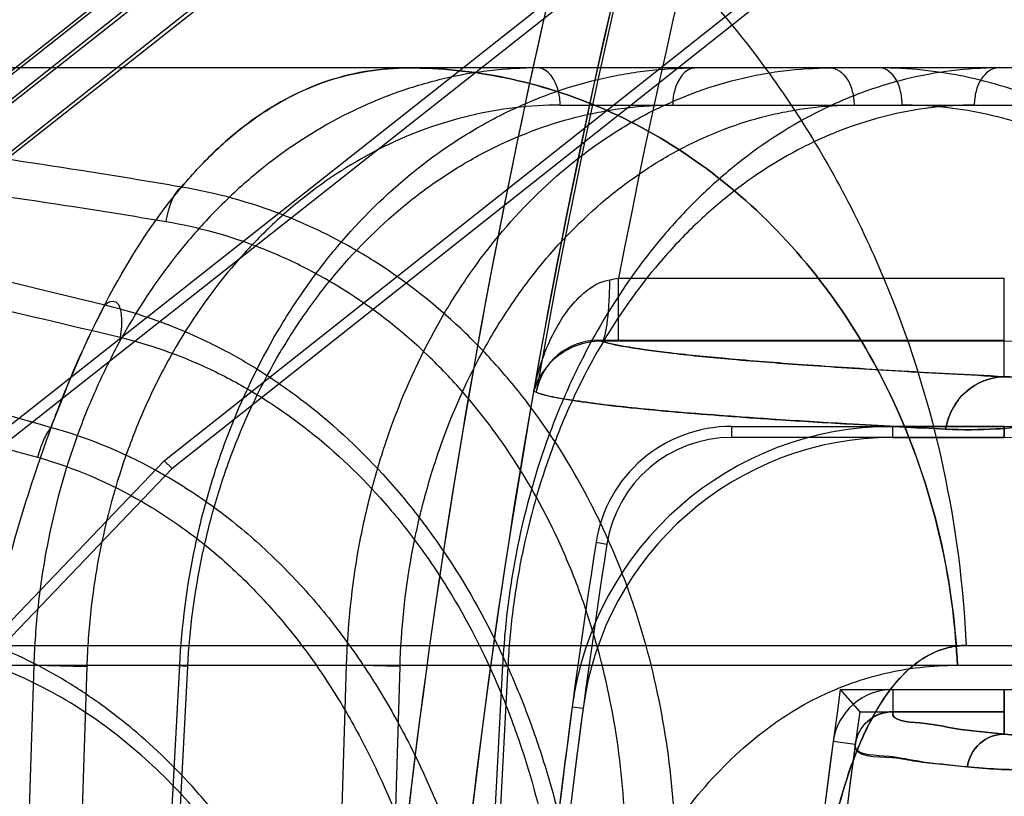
# Model space of a CAD drawing. Header units: millimetres. Extents: x 0 to 297, y 0 to 210.
# Tile 232 of 256: x 58.2298 to 58.2922, y 160.6531 to 160.7024. Entities that reach past the tile are written whole.
import ezdxf

# ---------------------------------------------------------------- set-up
doc = ezdxf.new("R2010")
doc.units = ezdxf.units.MM
doc.header["$LTSCALE"] = 16.335
doc.layers.get('0').update_dxf_attribs({"linetype": 'CONTINUOUS'})
for name, color, linetype in [('AXES_REF', 7, 'CONTINUOUS'), ('INTFCLR_1', 7, 'CONTINUOUS'), ('INTFCLR_144815', 7, 'CONTINUOUS'), ('INTFCLR_72935', 7, 'CONTINUOUS')]:
    doc.layers.add(name, color=color, linetype=linetype)

msp = doc.modelspace()

# ---------------------------------------------------------------- linework, layer by layer
at = {"color": 7, "linetype": 'Continuous'}
for radius in [7.756662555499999, 7.756, 7.706331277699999]:
    msp.add_circle((57.52239940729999, 154.539298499), radius, dxfattribs=at)
msp.add_arc((57.52239940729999, 154.539298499), 7.68, 278.2771290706, 261.7228709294, dxfattribs=at)
at = {"layer": 'AXES_REF', "color": 9, "linetype": 'Continuous'}
msp.add_circle((57.52239940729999, 154.539298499), 7.075609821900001, dxfattribs=at)
at = {"layer": 'INTFCLR_1', "color": 9, "linetype": 'Continuous'}
for p, q in [((58.2746257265, 160.7346690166), (58.1842657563, 160.663332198)), ((58.1867443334, 160.6601926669), (58.2686590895, 160.7248622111)), ((58.2677817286, 160.6819568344), (58.2677817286, 160.6859562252)), ((58.2677817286, 160.6859562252), (58.292244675, 160.6859562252)), ((58.292244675, 160.6797059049), (58.292244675, 160.6859562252)), ((58.292244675, 160.6819568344), (58.26670635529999, 160.6819580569)), ((58.2851666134, 160.6758513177), (58.2851666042, 160.676551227)), ((58.292244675, 160.6758513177), (58.292244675, 160.676551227)), ((58.28516660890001, 160.6598513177), (58.28516670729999, 160.6584407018)), ((58.292244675, 160.6598513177), (58.292244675, 160.6570285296)), ((58.2648375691, 160.6587628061), (58.26553128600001, 160.6586699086)), ((58.28278785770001, 160.6563590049), (58.2813897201, 160.6565462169))]:
    msp.add_line(p, q, dxfattribs=at)
at = {"layer": 'INTFCLR_1', "color": 6, "linetype": 'Continuous'}
for p, q in [((58.1953454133, 160.6702820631), (58.2752964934, 160.7334013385)), ((58.2852108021, 160.7208432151), (58.2009026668, 160.65428416)), ((58.2015714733, 160.6539204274), (58.2856444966, 160.7202938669)), ((58.2922446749, 160.6765512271), (58.2851666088, 160.6765512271)), ((58.2851666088, 160.6758513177), (58.292244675, 160.6758513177)), ((58.2851666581, 160.6598513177), (58.292244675, 160.6598513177)), ((58.292244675, 160.6584407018), (58.2851666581, 160.6584407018))]:
    msp.add_line(p, q, dxfattribs=at)
at = {"layer": 'INTFCLR_1', "color": 7, "linetype": 'Continuous'}
msp.add_line((58.2625773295, 160.6793051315), (58.26239938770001, 160.6787847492), dxfattribs=at)
at = {"layer": 'INTFCLR_1', "color": 9, "linetype": 'Continuous'}
for centre, radius, start, end in [((58.73862307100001, 160.5952984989), 0.4834862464, 136.3898582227, 175.7650415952), ((58.73862307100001, 160.595298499), 0.4874965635, 164.5870752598, 175.7650421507), ((58.292244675, 160.7060254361), 0.0240686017, 269.9999999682, 346.0686236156), ((58.2471547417, 160.801021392), 0.1168993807, 279.8859936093, 280.1630955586)]:
    msp.add_arc(centre, radius, start, end, dxfattribs=at)
at = {"layer": 'INTFCLR_1', "color": 6, "linetype": 'Continuous'}
for centre, radius, start, end in [((58.7386230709, 160.595298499), 0.4794897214, 137.2913519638, 169.1014109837), ((58.292244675, 160.7060254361), 0.0294742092, 269.9999998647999, 346.0686237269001), ((58.292244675, 160.7060254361), 0.0301741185, 269.9999994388, 346.06862695), ((58.292244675, 160.7060254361), 0.04617411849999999, 269.9999996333, 346.0686219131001), ((58.2851668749, 160.6560404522), 0.0205107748, 90.00074333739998, 172.3727387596), ((58.2851668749, 160.6560404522), 0.0198108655, 90.00077120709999, 172.3727370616), ((58.2851668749, 160.6560404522), 0.0038108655, 90.00400913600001, 172.3727169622), ((58.7386230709, 160.595298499), 0.4780171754, 172.3705563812, 176.8687990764), ((58.7386230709, 160.595298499), 0.4773172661, 172.3705531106, 176.9483409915), ((58.2851668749, 160.6560404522), 0.0024002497, 90.00399934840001, 172.3734033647), ((58.7386230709, 160.595298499), 0.4613172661, 172.3704771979, 183.9851791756), ((58.7386230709, 160.595298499), 0.4599066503, 172.3704773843, 183.986556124)]:
    msp.add_arc(centre, radius, start, end, dxfattribs=at)
at = {"layer": 'INTFCLR_1', "color": 9, "linetype": 'Continuous'}
for points, knots in [([(58.3192073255, 160.699337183), (58.31901592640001, 160.6985655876), (58.3185784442, 160.6970563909), (58.3177647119, 160.6948935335), (58.3168345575, 160.6928880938), (58.31582218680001, 160.6910571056), (58.3147594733, 160.6894055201), (58.31334567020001, 160.6874839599), (58.3118625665, 160.6857921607), (58.3103396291, 160.6843149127), (58.3089030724, 160.6830538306), (58.306508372, 160.6812280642), (58.3036827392, 160.6795880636), (58.30090101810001, 160.6783813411), (58.2983663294, 160.677490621), (58.2953322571, 160.6767467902), (58.2918433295, 160.676333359), (58.289600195, 160.6763227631), (58.288524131, 160.6763767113)], [0, 0, 0, 0, 0.0574620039, 0.1134387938, 0.166877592, 0.2171065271, 0.2645507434, 0.3087290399, 0.3894613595, 0.4267760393, 0.4620386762, 0.5275743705, 0.6441857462, 0.6969909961, 0.7465939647, 0.8382414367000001, 0.9221232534, 1, 1, 1, 1]), ([(58.3187924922, 160.699440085), (58.318626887, 160.6987724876), (58.31824799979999, 160.6974668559), (58.3175429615, 160.6955960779), (58.3167363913, 160.6938618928), (58.3158584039, 160.6922791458), (58.31493659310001, 160.6908521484), (58.3137102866, 160.6891928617), (58.3116277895, 160.6868291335), (58.30853565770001, 160.684235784), (58.3053358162, 160.6823972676), (58.30292768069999, 160.6813674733), (58.3007362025, 160.6806099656), (58.2981145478, 160.6799839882), (58.29510437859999, 160.6796474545), (58.293171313, 160.6796524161), (58.292244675, 160.6797059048)], [0, 0, 0, 0, 0.05755899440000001, 0.1136253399, 0.1671423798, 0.2174618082, 0.2649671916, 0.3092018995, 0.3900215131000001, 0.5280807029, 0.6447205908, 0.6974550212, 0.7470790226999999, 0.8386200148, 0.9223281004, 1, 1, 1, 1]), ([(58.3422557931, 160.693619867), (58.3418593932, 160.6920218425), (58.34093838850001, 160.6889438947), (58.3391840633, 160.6845962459), (58.337186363, 160.6806769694), (58.3350362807, 160.6771973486), (58.3328255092, 160.6741605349), (58.3299747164, 160.6707681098), (58.327051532, 160.6678798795), (58.324105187, 160.6654341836), (58.32138260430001, 160.6634062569), (58.318081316, 160.6613021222), (58.31422532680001, 160.6593073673), (58.3096211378, 160.6573841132), (58.3044016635, 160.6558340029), (58.2987688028, 160.6549188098), (58.29403631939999, 160.654679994), (58.291182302, 160.6548152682), (58.2899030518, 160.6549401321)], [0, 0, 0, 0, 0.06983020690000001, 0.1360165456, 0.1985856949, 0.2561722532, 0.3093207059, 0.3577512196, 0.4440024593, 0.4831205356, 0.5200948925, 0.5879287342, 0.6488908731, 0.7039975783, 0.7993757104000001, 0.8790225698, 0.9454860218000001, 1, 1, 1, 1]), ([(58.3419951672, 160.6936845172), (58.3416184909, 160.6921659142), (58.34074298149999, 160.6892410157), (58.3390749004, 160.685110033), (58.3371751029, 160.6813866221), (58.3351301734, 160.6780812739), (58.3330275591, 160.6751971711), (58.3303162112, 160.6719762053), (58.3275362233, 160.6692349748), (58.3247344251, 160.6669148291), (58.3221453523, 160.6649916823), (58.3190069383, 160.6629976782), (58.3153410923, 160.661109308), (58.3109657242, 160.6592913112), (58.3060063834, 160.6578305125), (58.30065724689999, 160.6569766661), (58.2961651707, 160.6567640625), (58.2934580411, 160.656905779), (58.292244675, 160.6570285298)], [0, 0, 0, 0, 0.0698671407, 0.1360883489, 0.1986819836, 0.2562926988, 0.3094735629, 0.3579124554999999, 0.4441892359, 0.4833221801, 0.5202930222, 0.5881501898, 0.6490914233, 0.7042036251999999, 0.7995434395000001, 0.8791525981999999, 0.9455413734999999, 1, 1, 1, 1]), ([(58.26239938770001, 160.6787847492), (58.262554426, 160.6795706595), (58.2629322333, 160.6809200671), (58.26374945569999, 160.6827268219), (58.2649150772, 160.6845284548), (58.2662372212, 160.6856856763), (58.2672249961, 160.6858578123)], [0, 0, 0, 0, 0.2695644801, 0.4697030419, 0.6625932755, 1, 1, 1, 1]), ([(58.2667063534, 160.6819580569), (58.26682089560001, 160.6819733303), (58.26695869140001, 160.6824877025), (58.2670995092, 160.6832210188), (58.26719643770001, 160.6844792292), (58.2672223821, 160.685380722), (58.2672249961, 160.6858578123)], [0, 0, 0, 0, 0.0871661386, 0.309707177, 0.6401160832, 1, 1, 1, 1]), ([(58.26670635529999, 160.6819580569), (58.2672720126, 160.6817812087), (58.26877180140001, 160.6815017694), (58.27152735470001, 160.6811367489), (58.2752961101, 160.6807737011), (58.2800644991, 160.6804063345), (58.2858254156, 160.6800420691), (58.2899961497, 160.6798186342), (58.292244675, 160.6797059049)], [0, 0, 0, 0, 0.06928541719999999, 0.1776589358, 0.3252045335, 0.5117163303, 0.7368032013, 1, 1, 1, 1]), ([(58.288524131, 160.6763767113), (58.2885972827, 160.6768174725), (58.2888959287, 160.6777028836), (58.2899944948, 160.6791423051), (58.2913752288, 160.6797006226), (58.292244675, 160.6797059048)], [0, 0, 0, 0, 0.250365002, 0.5127850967, 1, 1, 1, 1]), ([(58.2885241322, 160.6763767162), (58.2864378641, 160.6764813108), (58.282748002, 160.6766780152), (58.2778239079, 160.676981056), (58.2740289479, 160.6772509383), (58.2710890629, 160.6774912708), (58.2687117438, 160.6777192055), (58.2666883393, 160.6779385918), (58.2646074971, 160.6782469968), (58.2631585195, 160.6784474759), (58.2623993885, 160.6787847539)], [0, 0, 0, 0, 0.2385487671, 0.4219735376, 0.5633767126, 0.6730318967, 0.7587781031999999, 0.8362030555, 0.9051367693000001, 1, 1, 1, 1]), ([(58.28516670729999, 160.6584407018), (58.2850810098, 160.6578252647), (58.287346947, 160.6577734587), (58.28926321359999, 160.6572808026), (58.2912004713, 160.6571304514), (58.292244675, 160.6570285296)], [0, 0, 0, 0, 0.2565760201, 0.5667820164, 1, 1, 1, 1]), ([(58.2899030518, 160.6549401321), (58.28997642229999, 160.6554967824), (58.290536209, 160.6565901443), (58.2916890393, 160.6570267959), (58.292244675, 160.6570285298)], [0, 0, 0, 0, 0.5026078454, 1, 1, 1, 1]), ([(58.2899030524, 160.6549401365), (58.2894168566, 160.6549875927), (58.2884902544, 160.6550880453), (58.2866509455, 160.65527285), (58.28516502, 160.655680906), (58.2827010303, 160.655710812), (58.2827878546, 160.6563589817)], [0, 0, 0, 0, 0.2007104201, 0.3881495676, 0.7313108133, 1, 1, 1, 1])]:
    msp.add_open_spline(points, degree=3, knots=knots, dxfattribs=at)
at = {"layer": 'INTFCLR_1', "color": 7, "linetype": 'Continuous'}
msp.add_open_spline([(58.2667063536, 160.6819580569), (58.26642106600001, 160.6819596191), (58.2656044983, 160.6818812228), (58.26381589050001, 160.6812192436), (58.26267162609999, 160.6798193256), (58.26239938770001, 160.6787847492)], degree=3, knots=[0, 0, 0, 0, 0.1514361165, 0.4321406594, 1, 1, 1, 1], dxfattribs=at)
at = {"layer": 'INTFCLR_144815', "color": 9, "linetype": 'Continuous'}
for p, q in [((59.1683851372, 160.699298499), (58.22381989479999, 160.699298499)), ((58.2640796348, 160.6969403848), (58.3108370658, 160.6969403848)), ((58.1354306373, 160.6626480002), (59.2674671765, 160.6626480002)), ((58.1885273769, 160.6613919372), (59.1978918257, 160.6613919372)), ((58.23069383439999, 160.6613919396), (58.22804664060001, 160.5792984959)), ((58.23069383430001, 160.6613919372), (58.2340593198, 160.6613082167)), ((58.2340593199, 160.6613082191), (58.2314115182, 160.5792984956)), ((58.2356091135, 160.5792984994), (58.23995036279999, 160.6613919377)), ((58.2361258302, 160.5792984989), (58.2404592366, 160.661308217)), ((58.2404592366, 160.6613082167), (58.23949359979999, 160.6613844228)), ((58.24807820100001, 160.5792985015), (58.2505293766, 160.6613919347)), ((58.25392102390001, 160.6613082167), (58.2505293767, 160.6613919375)), ((58.2514687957, 160.5792985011), (58.2539210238, 160.6613082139)), ((58.2604240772, 160.6613919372), (58.2561621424, 160.5792984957)), ((58.2607573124, 160.6613082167), (58.2565033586, 160.5792984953)), ((58.2607573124, 160.6613082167), (58.2599108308, 160.6613889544))]:
    msp.add_line(p, q, dxfattribs=at)
at = {"layer": 'INTFCLR_144815', "color": 7, "linetype": 'Continuous'}
for points, knots in [([(58.2336919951, 161.2100770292), (58.2332865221, 161.2100850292), (58.2331502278, 161.208783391), (58.23301998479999, 161.2076819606), (58.2329865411, 161.2062434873), (58.2329867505, 161.2048795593), (58.23301581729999, 161.2034551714), (58.23306507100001, 161.201994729), (58.2331407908, 161.2002995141), (58.2332288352, 161.198683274), (58.2333251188, 161.1971098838), (58.2334132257, 161.1957736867), (58.2335113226, 161.1943741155), (58.233619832, 161.1929024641), (58.23374855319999, 161.1912372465), (58.2339015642, 161.1893452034), (58.2340744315, 161.1872960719), (58.2342694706, 161.1850680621), (58.234489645, 161.1826360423), (58.2347367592, 161.1799923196), (58.2350144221, 161.1771051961), (58.2353300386, 161.1739083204), (58.2356878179, 161.1703758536), (58.2360863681, 161.1665319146), (58.2365319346, 161.1623244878), (58.237049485, 161.1575356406), (58.23762314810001, 161.1523324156), (58.23826178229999, 161.1466419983), (58.2389778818, 161.1403643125), (58.2398115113, 161.1331735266), (58.24075221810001, 161.1251845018), (58.24182357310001, 161.1162152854), (58.24303766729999, 161.1061897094), (58.2444420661, 161.0947448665), (58.24603778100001, 161.0819017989), (58.2478602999, 161.0674038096), (58.2499283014, 161.051131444), (58.2522149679, 161.0333200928), (58.2547182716, 161.0139976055), (58.2573949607, 160.9935041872), (58.2602659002, 160.9716834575), (58.2632879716, 160.9488635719), (58.2664532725, 160.9251015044), (58.2697421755, 160.9005398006), (58.2731791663, 160.8749922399), (58.2767868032, 160.8482913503), (58.2805404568, 160.8206205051), (58.2843898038, 160.7923480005), (58.2883195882, 160.7635804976), (58.2923636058, 160.7340677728), (58.2965820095, 160.7033720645), (58.2994583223, 160.6825008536), (58.3009332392, 160.671812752)], [0, 0, 0, 0, 0.002241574, 0.0047132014, 0.0072224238, 0.0098766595, 0.0123398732, 0.0150736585, 0.0179599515, 0.0217167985, 0.0240207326, 0.0266725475, 0.029118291, 0.0317754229, 0.0348287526, 0.0383497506, 0.0422672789, 0.04619496, 0.0507115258, 0.0557645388, 0.0608710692, 0.06674290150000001, 0.0735202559, 0.0804956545, 0.0881030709, 0.09690564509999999, 0.1071187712, 0.1170366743, 0.1285552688, 0.1420419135, 0.1570478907, 0.1730174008, 0.1919691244, 0.2128662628, 0.236750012, 0.2635013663, 0.293630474, 0.3274143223, 0.3627565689, 0.4013226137, 0.4416480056, 0.4844039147, 0.5285543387, 0.5741462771, 0.6213734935, 0.6710334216, 0.7230689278, 0.7757171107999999, 0.8287434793, 0.8835499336, 0.9403646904, 1, 1, 1, 1]), ([(58.3009332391, 160.6718127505), (58.2995893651, 160.6815479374), (58.2970697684, 160.6998307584), (58.29352224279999, 160.7256246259), (58.2904043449, 160.7483481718), (58.2876478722, 160.7684807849), (58.2851931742, 160.786446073), (58.2830034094, 160.8025032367), (58.28102452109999, 160.8170396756), (58.2792132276, 160.8303684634), (58.2775599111, 160.8425566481), (58.2760735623, 160.8535327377), (58.2747591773, 160.8632542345), (58.27358731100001, 160.8719339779), (58.2725412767, 160.8796922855), (58.2716108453, 160.8866028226), (58.2707813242, 160.8927713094), (58.2700368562, 160.8983133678), (58.2693733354, 160.9032577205), (58.2687702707, 160.9077555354), (58.268231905, 160.9117740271), (58.2677502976, 160.9153715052), (58.2673140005, 160.9186325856), (58.2669180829, 160.9215935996), (58.26655687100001, 160.9242965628), (58.26623124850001, 160.9267343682), (58.2659332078, 160.9289666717), (58.2656601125, 160.93101301), (58.2654106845, 160.9328826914), (58.2651738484, 160.9346585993), (58.2649524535, 160.9363193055), (58.2646795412, 160.9383671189), (58.2644863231, 160.9398174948), (58.2643538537, 160.9408124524)], [0, 0, 0, 0, 0.1086009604, 0.2039477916, 0.2877238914, 0.3620651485, 0.4285031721, 0.4880977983, 0.5411506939, 0.5906228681, 0.6367442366, 0.6770723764, 0.71302358, 0.7451511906, 0.7738599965, 0.7995341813, 0.8222066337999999, 0.8426397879, 0.8613279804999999, 0.8773350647, 0.892788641, 0.9061319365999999, 0.9174444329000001, 0.9291470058, 0.9391444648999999, 0.9475796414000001, 0.9563257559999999, 0.9640319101, 0.9703936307, 0.9771701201, 0.9838307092, 0.9889079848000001, 1, 1, 1, 1])]:
    msp.add_open_spline(points, degree=3, knots=knots, dxfattribs=at)
at = {"layer": 'INTFCLR_144815', "color": 9, "linetype": 'Continuous'}
for points, knots in [([(58.23142516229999, 160.723298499), (58.2309836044, 160.723298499), (58.2299778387, 160.7229389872), (58.2287571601, 160.721620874), (58.2278676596, 160.7200599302), (58.2272684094, 160.7187026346), (58.22690606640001, 160.7177752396), (58.2263086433, 160.716116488), (58.2254767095, 160.7132574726), (58.22451015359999, 160.70895214), (58.2237924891, 160.7048872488), (58.2233243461, 160.7017639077), (58.2230567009, 160.6998190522), (58.2226459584, 160.6966517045), (58.2220882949, 160.6916122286), (58.2214707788, 160.6845095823), (58.2210952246, 160.6788973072), (58.2208739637, 160.6749654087), (58.22073045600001, 160.6722033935), (58.2205034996, 160.6672346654), (58.2202574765, 160.6599622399), (58.2201109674, 160.6525522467), (58.2200500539, 160.6464619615), (58.2200278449, 160.6402035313), (58.2200560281, 160.6354814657), (58.220094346, 160.6323227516)], [0, 0, 0, 0, 0.0141696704, 0.032245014, 0.0566276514, 0.07159990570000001, 0.07983247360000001, 0.08857479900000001, 0.1281706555, 0.1752647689, 0.2301232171, 0.2605892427, 0.2766105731, 0.2931213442, 0.3630803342, 0.4392931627, 0.5218908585, 0.5435700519, 0.5656680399, 0.6106436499, 0.703181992, 0.7991656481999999, 0.8484706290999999, 0.8986288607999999, 1, 1, 1, 1]), ([(58.2200943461, 160.6323227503), (58.2200563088, 160.6354578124), (58.2200190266, 160.6416609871), (58.2200786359, 160.6508653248), (58.2202259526, 160.6584048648), (58.2204044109, 160.664307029), (58.2206170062, 160.6699460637), (58.2209486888, 160.6766864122), (58.2213832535, 160.6832164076), (58.2217898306, 160.6881804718), (58.2222137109, 160.6927411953), (58.22279603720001, 160.698013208), (58.2234890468, 160.7029861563), (58.22409755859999, 160.7066150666), (58.22469321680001, 160.70976572), (58.2254678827, 160.713225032), (58.22650268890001, 160.7167814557), (58.2274649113, 160.7192421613), (58.2282908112, 160.7208037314), (58.2290304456, 160.7219150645), (58.2299740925, 160.7229376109), (58.2309832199, 160.723298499), (58.2314251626, 160.723298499)], [0, 0, 0, 0, 0.1006106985, 0.199055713, 0.2953636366, 0.342590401, 0.3885395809, 0.4764458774, 0.5591383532, 0.5985355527, 0.6362718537, 0.7061191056, 0.7687234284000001, 0.7973639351, 0.8241873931, 0.8716144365, 0.9110602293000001, 0.9429569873, 0.9561975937, 0.9676399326, 0.9858181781, 1, 1, 1, 1]), ([(58.2314251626, 160.723298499), (58.2348882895, 160.723298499), (58.2420496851, 160.7225989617), (58.25264951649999, 160.7193570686), (58.2628585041, 160.7137617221), (58.2720260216, 160.7059499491), (58.2795903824, 160.6963275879), (58.2851762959, 160.6854969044), (58.2886495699, 160.6741449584), (58.2896494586, 160.6664242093), (58.2898303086, 160.6626480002)], [0, 0, 0, 0, 0.1120066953, 0.2310131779, 0.3561439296, 0.4858595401, 0.6179059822, 0.7494999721, 0.8777274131, 1, 1, 1, 1]), ([(58.262669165, 160.699298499), (58.2606234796, 160.699298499), (58.25752960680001, 160.6989318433), (58.25407264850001, 160.69789461), (58.25212977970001, 160.69712778), (58.24923011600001, 160.6957907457), (58.24602639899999, 160.6937306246), (58.2431701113, 160.6912046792), (58.24160662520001, 160.689602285), (58.2393240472, 160.6870238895), (58.237333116, 160.684145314), (58.235657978, 160.6810593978), (58.234599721, 160.6788910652), (58.2329699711, 160.6749277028), (58.2318286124, 160.670748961), (58.2312001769, 160.6670729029), (58.2308716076, 160.6645606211), (58.2307355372, 160.6626609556), (58.23069383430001, 160.6613919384)], [0, 0, 0, 0, 0.112209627, 0.1688776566, 0.1976712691, 0.2267084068, 0.3439814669, 0.4046494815, 0.4356206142, 0.4667234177, 0.5935097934, 0.626212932, 0.6593247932, 0.7258042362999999, 0.8610544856, 0.8956691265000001, 0.9303544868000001, 1, 1, 1, 1]), ([(58.23179300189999, 160.6764908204), (58.2319939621, 160.6770326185), (58.2332100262, 160.6802112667), (58.2356329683, 160.6855152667), (58.2388399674, 160.6903773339), (58.2411498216, 160.6929871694), (58.2426018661, 160.694446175), (58.2451428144, 160.6965738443), (58.2491800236, 160.698734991), (58.2527293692, 160.6992984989), (58.2544513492, 160.699298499)], [0, 0, 0, 0, 0.050723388, 0.2987433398, 0.5104880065, 0.55853659, 0.6045091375, 0.6910612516, 0.8488498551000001, 1, 1, 1, 1]), ([(58.2399503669, 160.6613919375), (58.2400817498, 160.6639058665), (58.24056602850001, 160.6676580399), (58.2416315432, 160.6719169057), (58.2423787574, 160.6742931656), (58.24361586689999, 160.6777363), (58.2454424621, 160.681566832), (58.2477198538, 160.685084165), (58.2491272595, 160.6869664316), (58.2512897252, 160.6895989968), (58.2537314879, 160.6919627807), (58.2564077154, 160.6939629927), (58.2582119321, 160.6951716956), (58.2614467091, 160.6969905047), (58.2649375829, 160.6982661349), (58.26799693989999, 160.698903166), (58.27004330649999, 160.6992066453), (58.2715929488, 160.699298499), (58.2726233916, 160.699298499)], [0, 0, 0, 0, 0.1372745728, 0.2052346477, 0.2392207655, 0.273064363, 0.40473724, 0.4693064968, 0.5013235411, 0.5328440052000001, 0.6550896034, 0.6851375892, 0.7150081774, 0.7734496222, 0.8872400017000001, 0.9156027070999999, 0.9438087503, 1, 1, 1, 1]), ([(58.2544513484, 160.699298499), (58.2526147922, 160.699298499), (58.2487970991, 160.6986482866), (58.2449948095, 160.6964420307), (58.2426780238, 160.6944919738), (58.2413789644, 160.6932387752), (58.24052798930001, 160.6922913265), (58.2400652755, 160.6917385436)], [0, 0, 0, 0, 0.3287889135, 0.6771462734, 0.7722571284, 0.8709440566, 1, 1, 1, 1]), ([(58.2505293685, 160.6613919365), (58.25060597, 160.6639009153), (58.250995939, 160.6676473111), (58.251938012, 160.6719137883), (58.2526102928, 160.6742916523), (58.2537293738, 160.677726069), (58.25540603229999, 160.6815533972), (58.2575326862, 160.6850807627), (58.2588506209, 160.6869649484), (58.2608728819, 160.6895901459), (58.2631740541, 160.691956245), (58.2657157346, 160.6939621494), (58.26742617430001, 160.6951702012), (58.2704976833, 160.6969874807), (58.2738355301, 160.6982659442), (58.27676715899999, 160.6989031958), (58.2787305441, 160.6992068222), (58.2802192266, 160.699298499), (58.2812093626, 160.699298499)], [0, 0, 0, 0, 0.1400985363, 0.2092020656, 0.2436857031, 0.277971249, 0.4108016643, 0.4755818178, 0.5076100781, 0.5390793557, 0.6605405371, 0.6902617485, 0.7197591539, 0.7773480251, 0.8891702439, 0.9170270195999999, 0.9447376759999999, 1, 1, 1, 1]), ([(58.2892721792, 160.6613919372), (58.289164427, 160.6637505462), (58.2885701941, 160.6685661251), (58.2865049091, 160.6756522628), (58.2831827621, 160.6824155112), (58.2786810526, 160.6884296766), (58.27321829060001, 160.6933187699), (58.2671291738, 160.6968255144), (58.2617666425, 160.6985471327), (58.25803676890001, 160.6991177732), (58.255973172, 160.699273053), (58.2549556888, 160.6992984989), (58.2544513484, 160.699298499)], [0, 0, 0, 0, 0.1249260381, 0.2555252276, 0.3887896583, 0.5214499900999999, 0.6505625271, 0.7739873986, 0.8905463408, 0.9461740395, 0.9733149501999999, 1, 1, 1, 1]), ([(58.2544513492, 160.699298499), (58.2554691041, 160.6992984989), (58.2575408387, 160.6991925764), (58.2617680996, 160.698542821), (58.2671313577, 160.6968258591), (58.2732181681, 160.6933182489), (58.278681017, 160.6884303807), (58.2831830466, 160.6824131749), (58.2875430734, 160.6735476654), (58.28905249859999, 160.6662005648), (58.2892721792, 160.6613919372)], [0, 0, 0, 0, 0.0538964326, 0.1096244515, 0.2261806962, 0.349711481, 0.4789348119, 0.6117089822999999, 0.7450877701, 1, 1, 1, 1]), ([(58.29184875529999, 160.699298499), (58.2898802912, 160.699298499), (58.2868965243, 160.698928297), (58.2835697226, 160.6978931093), (58.2816928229, 160.6971270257), (58.2788739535, 160.6957846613), (58.2757585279, 160.6937195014), (58.2729789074, 160.6912019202), (58.2714490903, 160.6896011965), (58.269203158, 160.6870165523), (58.26723933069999, 160.6841389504), (58.2655744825, 160.6810587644), (58.26451599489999, 160.6788897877), (58.2628732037, 160.6749247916), (58.2616972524, 160.6707491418), (58.2610218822, 160.6670732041), (58.260657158, 160.6645615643), (58.2604891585, 160.6626616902), (58.2604240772, 160.6613919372)], [0, 0, 0, 0, 0.1091978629, 0.1646839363, 0.1929779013, 0.2215829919, 0.3378362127, 0.398393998, 0.4294053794, 0.4606082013, 0.5883152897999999, 0.6213567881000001, 0.6548436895, 0.7221509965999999, 0.8592379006, 0.8943221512, 0.9294697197, 1, 1, 1, 1]), ([(58.2640796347, 160.6969403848), (58.2640766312, 160.6972331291), (58.2640009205, 160.6981341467), (58.2633283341, 160.699298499), (58.262669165, 160.699298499)], [0, 0, 0, 0, 0.3075437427, 1, 1, 1, 1]), ([(58.2726233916, 160.699298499), (58.2719642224, 160.699298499), (58.2712916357, 160.6981341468), (58.2712159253, 160.6972331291), (58.2712129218, 160.6969403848)], [0, 0, 0, 0, 0.6924562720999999, 1, 1, 1, 1]), ([(58.2812093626, 160.699298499), (58.2816302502, 160.699298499), (58.2822913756, 160.698751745), (58.2826375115, 160.697819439), (58.28271628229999, 160.6972334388), (58.2827195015, 160.6969403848)], [0, 0, 0, 0, 0.4196903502, 0.7077619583, 1, 1, 1, 1]), ([(58.2857694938, 160.6969403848), (58.2857669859, 160.697184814), (58.2857044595, 160.6977571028), (58.2854250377, 160.6986810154), (58.2847693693, 160.699298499), (58.284359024, 160.699298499)], [0, 0, 0, 0, 0.249574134, 0.5810396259, 1, 1, 1, 1]), ([(58.29184875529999, 160.699298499), (58.2914278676, 160.699298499), (58.290766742, 160.6987517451), (58.2904206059, 160.6978194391), (58.2903418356, 160.6972334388), (58.29033861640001, 160.6969403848)], [0, 0, 0, 0, 0.4196904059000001, 0.7077619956, 1, 1, 1, 1]), ([(58.2640796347, 160.6969403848), (58.262157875, 160.6969403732), (58.2592514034, 160.6965959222), (58.2560042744, 160.6956204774), (58.2541793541, 160.6948998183), (58.2514558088, 160.6936430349), (58.2484469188, 160.6917065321), (58.24576496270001, 160.6893321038), (58.2442969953, 160.6878258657), (58.2421537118, 160.6854021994), (58.2402850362, 160.6826961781), (58.238712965, 160.6797955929), (58.237719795, 160.6777573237), (58.23619044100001, 160.6740316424), (58.2351206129, 160.6701036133), (58.2345319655, 160.6666483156), (58.2342245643, 160.6642867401), (58.2340978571, 160.6625010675), (58.2340593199, 160.6613082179)], [0, 0, 0, 0, 0.1121878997, 0.1688416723, 0.1976274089, 0.2266570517, 0.343905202, 0.4045627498, 0.4355295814, 0.4666289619, 0.5934110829, 0.6261162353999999, 0.6592317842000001, 0.7257227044, 0.8610051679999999, 0.8956305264, 0.9303278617, 1, 1, 1, 1]), ([(58.2404592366, 160.6613082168), (58.24058416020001, 160.6636714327), (58.24104159, 160.6671986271), (58.2420464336, 160.6712016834), (58.2427504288, 160.6734353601), (58.24391592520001, 160.6766720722), (58.24563592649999, 160.6802729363), (58.2477800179, 160.6835789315), (58.2491048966, 160.685348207), (58.2511403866, 160.6878230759), (58.2534386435, 160.6900448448), (58.2559569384, 160.691925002), (58.2576546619, 160.6930611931), (58.2606984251, 160.6947708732), (58.2639827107, 160.6959697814), (58.2668608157, 160.696568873), (58.2687858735, 160.6968541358), (58.2702436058, 160.6969403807), (58.2712129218, 160.6969403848)], [0, 0, 0, 0, 0.1372191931, 0.2051575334, 0.239134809, 0.2729706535, 0.4046233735, 0.4691910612, 0.501209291, 0.5327320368, 0.6549971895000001, 0.6850516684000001, 0.7149290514, 0.7733847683, 0.887210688, 0.9155819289, 0.9437955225, 1, 1, 1, 1]), ([(58.25392102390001, 160.6613082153), (58.2539915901, 160.6636665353), (58.2543556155, 160.6671880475), (58.2552385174, 160.6711986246), (58.2558685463, 160.673433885), (58.2569177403, 160.6766621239), (58.2584907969, 160.6802596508), (58.2604865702, 160.683575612), (58.2617235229, 160.6853467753), (58.26362141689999, 160.6878144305), (58.2657817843, 160.6900385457), (58.2681683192, 160.691924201), (58.2697743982, 160.6930597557), (58.2726586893, 160.6947678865), (58.27579348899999, 160.6959696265), (58.2785468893, 160.6965689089), (58.28039108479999, 160.6968543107), (58.28178943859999, 160.6969403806), (58.2827195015, 160.6969403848)], [0, 0, 0, 0, 0.1401554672, 0.2092802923, 0.2437732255, 0.2780669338, 0.4109187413, 0.4756998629, 0.5077268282, 0.5391939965, 0.6606353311, 0.6903498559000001, 0.7198403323, 0.7774136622, 0.8891993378, 0.9170477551, 0.9447508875, 1, 1, 1, 1]), ([(58.29033861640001, 160.6969403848), (58.2884868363, 160.6969403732), (58.2856798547, 160.6965925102), (58.2825500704, 160.6956190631), (58.2807840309, 160.6948991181), (58.2781317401, 160.6936374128), (58.2752001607, 160.6916961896), (58.2725839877, 160.6893295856), (58.2711439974, 160.6878248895), (58.2690298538, 160.685395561), (58.2671809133, 160.6826906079), (58.2656130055, 160.6797950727), (58.2646162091, 160.6777562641), (58.26306905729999, 160.6740292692), (58.2619603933, 160.6701041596), (58.2613227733, 160.6666486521), (58.26097830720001, 160.6642877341), (58.2608192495, 160.662501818), (58.2607573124, 160.6613082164)], [0, 0, 0, 0, 0.1092276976, 0.1647324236, 0.1930354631, 0.2216493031, 0.3379316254, 0.3985016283, 0.4295175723, 0.460723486, 0.5884330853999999, 0.6214715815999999, 0.6549537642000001, 0.7222477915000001, 0.8592953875, 0.8943666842, 0.9295004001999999, 1, 1, 1, 1]), ([(58.3165082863, 160.6613082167), (58.3164529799, 160.662362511), (58.31627093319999, 160.6644651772), (58.3157835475, 160.6675859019), (58.3150848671, 160.6706494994), (58.3141812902, 160.673633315), (58.31307868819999, 160.6765151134), (58.3117847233, 160.679274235), (58.31030889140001, 160.6818920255), (58.3086608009, 160.6843501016), (58.3068526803, 160.6866314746), (58.304896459, 160.6887187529), (58.30280711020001, 160.6905977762), (58.30059838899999, 160.6922547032), (58.2982856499, 160.6936783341), (58.2958847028, 160.6948575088), (58.2934139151, 160.6957834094), (58.2908924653, 160.69645002), (58.2883388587, 160.6968511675), (58.28662401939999, 160.6969403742), (58.2857694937, 160.6969403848)], [0, 0, 0, 0, 0.0611914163, 0.1222153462, 0.1829330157, 0.2431697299, 0.3027654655, 0.3616159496, 0.4196421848, 0.4767773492, 0.5329717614, 0.5881802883, 0.6423889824, 0.6956352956, 0.7479993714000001, 0.7995680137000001, 0.850430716, 0.900683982, 0.9504712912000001, 1, 1, 1, 1]), ([(58.2400652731, 160.6917385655), (58.2379362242, 160.6921017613), (58.2293200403, 160.6935128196), (58.2206671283, 160.6946985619), (58.2141415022, 160.6954697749)], [0, 0, 0, 0, 0.2473764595, 1, 1, 1, 1]), ([(58.2390892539, 160.6895316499), (58.2369601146, 160.6898875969), (58.2283429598, 160.6912705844), (58.2196904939, 160.6924325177), (58.2131654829, 160.6931882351)], [0, 0, 0, 0, 0.2473483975, 1, 1, 1, 1]), ([(58.2390892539, 160.6895316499), (58.23912373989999, 160.6897670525), (58.2392941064, 160.6905463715), (58.23960177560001, 160.6914002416), (58.2400652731, 160.6917385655)], [0, 0, 0, 0, 0.2930871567, 1, 1, 1, 1]), ([(58.2713457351, 160.6512447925), (58.271222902, 160.6536130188), (58.2706784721, 160.6583296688), (58.2692067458, 160.6640840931), (58.2675422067, 160.6685044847), (58.265569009, 160.6727414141), (58.263423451, 160.6762177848), (58.2612977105, 160.6789629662), (58.25980682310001, 160.68072455), (58.257039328, 160.6835894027), (58.25390438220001, 160.6860575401), (58.2510182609, 160.6878106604), (58.24904483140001, 160.6888802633), (58.2454883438, 160.6904785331), (58.2422479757, 160.691375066), (58.2400652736, 160.69173856)], [0, 0, 0, 0, 0.1287568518, 0.2569609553, 0.3213810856, 0.384983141, 0.5105637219, 0.5419689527, 0.5734721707, 0.6358190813, 0.7580421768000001, 0.7885404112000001, 0.8191369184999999, 0.8798569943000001, 1, 1, 1, 1]), ([(58.2088648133, 160.690004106), (58.2111027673, 160.6895821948), (58.2199189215, 160.6878566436), (58.22868707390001, 160.6858841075), (58.2351942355, 160.6842632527)], [0, 0, 0, 0, 0.2535103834, 1, 1, 1, 1]), ([(58.268194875, 160.6511610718), (58.268102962, 160.6534132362), (58.2676385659, 160.6578936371), (58.2663036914, 160.6633634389), (58.2647735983, 160.6675588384), (58.2629515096, 160.6715711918), (58.26095826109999, 160.6748633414), (58.2589766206, 160.6774619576), (58.2575869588, 160.6791278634), (58.25500394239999, 160.6818354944), (58.2520701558, 160.684167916), (58.2493662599, 160.6858241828), (58.2475167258, 160.6868341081), (58.24418103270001, 160.6883434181), (58.2411388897, 160.6891891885), (58.2390892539, 160.6895316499)], [0, 0, 0, 0, 0.1298374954, 0.2586273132, 0.3231850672, 0.3868339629, 0.5122916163, 0.5436287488, 0.5750512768, 0.6372068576, 0.7589754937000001, 0.7893511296, 0.8198239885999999, 0.8802999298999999, 1, 1, 1, 1]), ([(58.2098408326, 160.6878318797), (58.2120786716, 160.6874184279), (58.220893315, 160.6857276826), (58.2296618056, 160.6837945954), (58.23617025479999, 160.6822058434)], [0, 0, 0, 0, 0.2535536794, 1, 1, 1, 1]), ([(58.23519423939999, 160.6842632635), (58.2346191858, 160.6831563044), (58.233766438, 160.6813680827), (58.232696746, 160.6788472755), (58.2310150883, 160.6745345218), (58.22867986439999, 160.6670830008), (58.22691248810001, 160.6592229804), (58.2258385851, 160.6533773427), (58.22514823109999, 160.6492643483), (58.224045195, 160.6416769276), (58.2230988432, 160.632704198), (58.22250290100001, 160.6246115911), (58.2222199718, 160.6197803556), (58.22185590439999, 160.6123195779), (58.22156821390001, 160.6009137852), (58.2216529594, 160.5907372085), (58.2217781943, 160.5855788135)], [0, 0, 0, 0, 0.0372726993, 0.0591480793, 0.081815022, 0.1755685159, 0.2921048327, 0.3223045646, 0.3531589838, 0.4167142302, 0.5513725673, 0.6226313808, 0.6591658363, 0.6959740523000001, 0.8458220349, 1, 1, 1, 1]), ([(58.2351942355, 160.6842632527), (58.2353251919, 160.6843892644), (58.2363784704, 160.6849356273), (58.2363217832, 160.6829748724), (58.23617025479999, 160.6822058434)], [0, 0, 0, 0, 0.1882211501, 1, 1, 1, 1]), ([(58.23519423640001, 160.6842632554), (58.237420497, 160.6837260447), (58.2406942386, 160.6825415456), (58.2447536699, 160.6803190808), (58.24862693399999, 160.6776644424), (58.2516825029, 160.6748466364), (58.254022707, 160.6721710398), (58.2555268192, 160.6702967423), (58.2579564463, 160.6668447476), (58.2599726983, 160.6631099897), (58.26141260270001, 160.6597762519), (58.2623005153, 160.6575106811), (58.2636456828, 160.6534929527), (58.2650157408, 160.647595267), (58.2655797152, 160.6427919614), (58.2657426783, 160.6403813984)], [0, 0, 0, 0, 0.1202040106, 0.1809468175, 0.2426366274, 0.3663086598, 0.3976274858, 0.4292047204, 0.4923997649, 0.6189828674, 0.6509543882, 0.6830001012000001, 0.7466739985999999, 0.8731875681, 1, 1, 1, 1]), ([(58.2041058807, 160.6835629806), (58.2064792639, 160.6830276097), (58.2157573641, 160.6808680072), (58.2249761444, 160.6784511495), (58.2317929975, 160.6764910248)], [0, 0, 0, 0, 0.2554058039, 1, 1, 1, 1]), ([(58.23617025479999, 160.6822058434), (58.23825896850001, 160.6816959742), (58.2413298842, 160.6805729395), (58.2451295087, 160.678461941), (58.2487545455, 160.6759410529), (58.2516079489, 160.6732648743), (58.2537838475, 160.6707209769), (58.2551836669, 160.6689366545), (58.2574439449, 160.6656460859), (58.2593098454, 160.6620875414), (58.2606304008, 160.658908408), (58.2614452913, 160.6567422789), (58.2626757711, 160.6528919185), (58.26391163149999, 160.647228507), (58.2643856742, 160.642616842), (58.2645153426, 160.6402976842)], [0, 0, 0, 0, 0.1191128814, 0.1793339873, 0.2405248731, 0.3633715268, 0.3945338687, 0.4259739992, 0.4889667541, 0.6154878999, 0.6475290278, 0.6796791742, 0.7436740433, 0.8713175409, 1, 1, 1, 1]), ([(58.2032459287, 160.6815195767), (58.2056191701, 160.6809949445), (58.2148954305, 160.6788789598), (58.2241146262, 160.6765104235), (58.2309330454, 160.6745890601)], [0, 0, 0, 0, 0.255456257, 1, 1, 1, 1]), ([(58.2317929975, 160.6764910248), (58.2315915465, 160.6762450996), (58.2312521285, 160.675622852), (58.2310260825, 160.6749589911), (58.2309330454, 160.6745890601)], [0, 0, 0, 0, 0.4545659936, 1, 1, 1, 1]), ([(58.2317929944, 160.6764909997), (58.234263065, 160.6758052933), (58.2378664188, 160.6742793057), (58.242203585, 160.6714549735), (58.2452299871, 160.6689617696), (58.2479931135, 160.6661527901), (58.25047927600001, 160.6630763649), (58.2526837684, 160.6597807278), (58.2552503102, 160.6551565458), (58.2570321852, 160.6508657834), (58.2582570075, 160.6470860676), (58.2589996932, 160.6445422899), (58.2607171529, 160.637523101), (58.2614624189, 160.6309642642), (58.2617449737, 160.6257319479)], [0, 0, 0, 0, 0.122251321, 0.1841550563, 0.2465049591, 0.3088365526, 0.3717560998, 0.4348594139, 0.4976795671, 0.6237574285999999, 0.6555254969, 0.6871647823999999, 0.7501096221, 1, 1, 1, 1]), ([(58.2309330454, 160.6745890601), (58.2332511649, 160.6739366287), (58.236631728, 160.6724830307), (58.2406859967, 160.6697884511), (58.2435126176, 160.6674079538), (58.2460886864, 160.6647235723), (58.2484014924, 160.6617800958), (58.2504463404, 160.6586223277), (58.2528238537, 160.6541784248), (58.25445821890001, 160.6500525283), (58.2555719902, 160.6464151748), (58.25624890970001, 160.643956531), (58.25781278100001, 160.6371210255), (58.2584366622, 160.630742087), (58.2586597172, 160.6256482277)], [0, 0, 0, 0, 0.1202423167, 0.1812239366, 0.2427342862, 0.3043443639, 0.3666795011, 0.4293621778, 0.4919378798, 0.6181093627, 0.650035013, 0.681882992, 0.7454161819, 1, 1, 1, 1]), ([(58.2587580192, 160.5856233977), (58.2585525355, 160.5891746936), (58.2581161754, 160.5962882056), (58.2572476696, 160.6069716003), (58.25590221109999, 160.6176808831), (58.2540888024, 160.6265753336), (58.2522668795, 160.6327199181), (58.2510249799, 160.6362244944), (58.2496368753, 160.6397116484), (58.2476269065, 160.6439624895), (58.24520424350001, 160.6479969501), (58.2430024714, 160.6510396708), (58.24063352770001, 160.6539201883), (58.237995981, 160.6565498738), (58.2350884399, 160.6588524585), (58.2320042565, 160.6609115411), (58.2294933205, 160.6621545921), (58.2277626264, 160.6628101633)], [0, 0, 0, 0, 0.1216132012, 0.243647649, 0.3663864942, 0.4904425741, 0.5534431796, 0.5853358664, 0.6175277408, 0.68173217, 0.7458615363, 0.7780820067, 0.8100580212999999, 0.8733073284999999, 0.9049126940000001, 0.9367292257, 1, 1, 1, 1]), ([(58.2799757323, 160.6323227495), (58.2799362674, 160.6333673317), (58.279891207, 160.6354352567), (58.279926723, 160.6385048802), (58.2800427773, 160.6410184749), (58.2801897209, 160.6429852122), (58.2803674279, 160.6448669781), (58.28064856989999, 160.6471182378), (58.28102105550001, 160.6492934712), (58.281370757, 160.6509452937), (58.281738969, 160.6524711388), (58.2822484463, 160.6542393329), (58.2828519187, 160.655892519), (58.2833807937, 160.657094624), (58.2839088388, 160.6581578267), (58.2846070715, 160.659335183), (58.2855355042, 160.6605323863), (58.28652869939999, 160.6614729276), (58.2875834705, 160.662151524), (58.2886916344, 160.6625597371), (58.2894544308, 160.6626479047), (58.2898303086, 160.6626480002)], [0, 0, 0, 0, 0.091753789, 0.1815166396, 0.2694076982, 0.3125669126, 0.3546185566, 0.4353061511, 0.5116443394, 0.5482469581, 0.5834912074, 0.6494052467, 0.7096551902, 0.7377984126, 0.764641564, 0.8138270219, 0.85768374, 0.8972107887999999, 0.9333282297, 0.9670072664, 1, 1, 1, 1]), ([(58.2898303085, 160.6626480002), (58.2894547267, 160.6626478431), (58.2886940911, 160.6625601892), (58.2875912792, 160.6621549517), (58.28565039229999, 160.6609095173), (58.28415063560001, 160.6587466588), (58.28311709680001, 160.6565276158), (58.28263792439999, 160.6553059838), (58.2821634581, 160.6539428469), (58.28163142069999, 160.6521006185), (58.2810968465, 160.6497291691), (58.2807343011, 160.6476232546), (58.2804892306, 160.6458429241), (58.2802721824, 160.6439629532), (58.280067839, 160.6415389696), (58.2799520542, 160.6390668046), (58.2799097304, 160.6370359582), (58.2799018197, 160.6349494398), (58.2799359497, 160.6333752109), (58.2799757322, 160.632322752)], [0, 0, 0, 0, 0.0329952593, 0.06653992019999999, 0.1023576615, 0.2341585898, 0.2886102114, 0.3181527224, 0.3493214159, 0.415407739, 0.4864622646, 0.5627887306, 0.6030561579, 0.6443314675, 0.7290312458, 0.8167025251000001, 0.8617033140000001, 0.9074743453, 1, 1, 1, 1]), ([(58.2573991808, 160.5855370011), (58.25719880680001, 160.5890800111), (58.2567848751, 160.5961615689), (58.2559954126, 160.6067680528), (58.2547776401, 160.617336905), (58.2531250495, 160.6260752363), (58.2514509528, 160.6320919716), (58.2503036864, 160.6355061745), (58.24902621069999, 160.6388911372), (58.2471670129, 160.6430065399), (58.2449171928, 160.6469134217), (58.24286777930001, 160.6498550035), (58.2406637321, 160.6526294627), (58.2382026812, 160.6551617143), (58.23548264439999, 160.6573782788), (58.2326006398, 160.6593570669), (58.23024670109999, 160.6605522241), (58.2286225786, 160.6611818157)], [0, 0, 0, 0, 0.1248651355, 0.2496005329, 0.3741910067, 0.4990542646, 0.5620229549, 0.5937827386, 0.6257619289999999, 0.6893021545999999, 0.7524559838, 0.7840722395, 0.8153727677, 0.8770772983, 0.9078185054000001, 0.9387092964, 1, 1, 1, 1]), ([(58.26574260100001, 160.6403814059), (58.2658169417, 160.6405783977), (58.266109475, 160.6413424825), (58.2666368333, 160.6426450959), (58.2675697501, 160.6447603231), (58.2692403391, 160.6481061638), (58.2719260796, 160.6523229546), (58.2748675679, 160.6554984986), (58.2769512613, 160.6571917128), (58.2783085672, 160.6581731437), (58.2807322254, 160.6596254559), (58.2845030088, 160.6610401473), (58.2876844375, 160.66139099), (58.2892721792, 160.6613919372)], [0, 0, 0, 0, 0.0187560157, 0.0728836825, 0.1251833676, 0.224679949, 0.4058705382, 0.5687625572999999, 0.6073438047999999, 0.6449671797, 0.7179054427, 0.8585486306, 1, 1, 1, 1])]:
    msp.add_open_spline(points, degree=3, knots=knots, dxfattribs=at)
at = {"layer": 'INTFCLR_144815', "color": 6, "linetype": 'Continuous'}
msp.add_open_spline([(58.31705787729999, 160.6613919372), (58.316999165, 160.6625245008), (58.3168033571, 160.6647914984), (58.3162742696, 160.6681638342), (58.3155094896, 160.6714871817), (58.3145188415, 160.6747124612), (58.31331713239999, 160.6778046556), (58.3119180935, 160.6807438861), (58.3103253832, 160.6835277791), (58.3085482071, 160.6861388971), (58.30660548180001, 160.6885508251), (58.3045167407, 160.6907447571), (58.3022942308, 160.6927119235), (58.29994512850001, 160.6944464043), (58.2974900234, 160.6959318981), (58.29495332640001, 160.6971553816), (58.2923646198, 160.6981078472), (58.28973414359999, 160.6987907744), (58.2870626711, 160.6992052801), (58.2852624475, 160.699298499), (58.284359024, 160.699298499)], degree=3, knots=[0, 0, 0, 0, 0.0617823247, 0.1238447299, 0.1858195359, 0.247403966, 0.3074912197, 0.3663888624, 0.4245774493, 0.4820469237, 0.5382776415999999, 0.5931090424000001, 0.6468783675, 0.699766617, 0.7519718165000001, 0.8029757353, 0.8529596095, 0.9020028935, 0.950783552, 1, 1, 1, 1], dxfattribs=at)
at = {"layer": 'INTFCLR_72935', "color": 9, "linetype": 'Continuous'}
for p, q in [((58.1841064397, 160.6633315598), (58.2747822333, 160.7351671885)), ((58.2687831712, 160.7253114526), (58.1865903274, 160.6601962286)), ((58.292244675, 160.6797059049), (58.292244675, 160.6820254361)), ((58.2749477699, 160.676551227), (58.2749477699, 160.6758513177)), ((58.292244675, 160.676551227), (58.292244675, 160.6758513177)), ((58.2663524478, 160.6691962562), (58.267043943, 160.6690880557)), ((58.292244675, 160.6570285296), (58.292244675, 160.6598513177))]:
    msp.add_line(p, q, dxfattribs=at)
at = {"layer": 'INTFCLR_72935', "color": 6, "linetype": 'Continuous'}
for p, q in [((58.2767788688, 160.7349493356), (58.192980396, 160.6685620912)), ((58.2389763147, 160.6743824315), (58.2976582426, 160.7208717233)), ((58.2982697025, 160.7204632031), (58.23944890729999, 160.6738639)), ((58.2665066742, 160.6820254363), (58.292244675, 160.6820254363)), ((58.27494777, 160.6765512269), (58.2922446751, 160.6765512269)), ((58.292244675, 160.6758513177), (58.2749477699, 160.6758513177)), ((58.2082618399, 160.6422356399), (58.2389763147, 160.6743824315)), ((58.2389575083, 160.6743675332), (58.23946771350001, 160.6738787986)), ((58.23944890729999, 160.6738639), (58.2087678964, 160.6417521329)), ((58.2818446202, 160.6598513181), (58.2922446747, 160.6598513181)), ((58.2818446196, 160.6598513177), (58.2830715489, 160.6584407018)), ((58.2830715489, 160.6584407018), (58.292244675, 160.6584407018))]:
    msp.add_line(p, q, dxfattribs=at)
for centre, radius, start, end in [((58.7386230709, 160.595298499), 0.4833111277, 136.3700789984, 170.0609962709), ((58.292244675, 160.7060254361), 0.0301741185, 269.9999994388, 346.06862695), ((58.292244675, 160.7060254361), 0.04617411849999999, 269.9999996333, 346.0686219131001), ((58.2665044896, 160.6780259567), 0.0039994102, 89.9687043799, 170.0377709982), ((58.2749477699, 160.6678513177), 0.008699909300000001, 89.9999993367, 171.1068505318), ((58.2749477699, 160.6678513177), 0.008, 90.0000046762, 171.1068427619), ((58.7386230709, 160.595298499), 0.4780171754, 171.1068503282, 175.1051770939), ((58.7386230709, 160.595298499), 0.4773172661, 171.1068501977, 175.1051772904), ((58.7386230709, 160.595298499), 0.4613172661, 171.956117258, 183.9851791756), ((58.7386230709, 160.595298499), 0.4599066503, 172.1087359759, 183.9865561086)]:
    msp.add_arc(centre, radius, start, end, dxfattribs=at)
at = {"layer": 'INTFCLR_72935', "color": 9, "linetype": 'Continuous'}
for centre, radius, start, end in [((58.7386230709, 160.595298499), 0.4874965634, 164.5322986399, 175.7650421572), ((58.7386230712, 160.5952984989), 0.4834999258, 164.5322980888, 175.7650415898)]:
    msp.add_arc(centre, radius, start, end, dxfattribs=at)
for points, knots in [([(58.2885241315, 160.6763767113), (58.28960063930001, 160.6763227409), (58.29184544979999, 160.6763333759), (58.2953383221, 160.6767477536), (58.2983778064, 160.6774934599), (58.3009165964, 160.6783879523), (58.3029357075, 160.6792647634), (58.3050171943, 160.6803618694), (58.3071530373, 160.6817178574), (58.3093319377, 160.683382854), (58.3115426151, 160.68542851), (58.3133371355, 160.687473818), (58.3147488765, 160.6893899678), (58.315816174, 160.6910468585), (58.3168304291, 160.6928796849), (58.3177604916, 160.6948837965), (58.3185754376, 160.6970480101), (58.31901423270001, 160.6985587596), (58.3192073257, 160.699337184)], [0, 0, 0, 0, 0.07790330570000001, 0.1618667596, 0.2536806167, 0.3034199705, 0.3562896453, 0.4126322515, 0.4733102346, 0.5389302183, 0.6105590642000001, 0.6906636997, 0.7351564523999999, 0.7824908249, 0.8330084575, 0.8864378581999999, 0.9420335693, 1, 1, 1, 1]), ([(58.292244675, 160.6797059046), (58.2931716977, 160.6796523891), (58.2951062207, 160.6796474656), (58.2981198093, 160.6799847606), (58.3007460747, 160.6806124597), (58.3029412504, 160.6813729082), (58.3046890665, 160.6821213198), (58.3064907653, 160.6830606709), (58.3083414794, 160.6842247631), (58.3102299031, 160.6856570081), (58.3121471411, 160.6874199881), (58.3137031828, 160.689184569), (58.3149276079, 160.6908389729), (58.3158530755, 160.6922701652), (58.3167328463, 160.6938545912), (58.3175392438, 160.6955876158), (58.318245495, 160.6974596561), (58.3186254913, 160.6987665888), (58.3187924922, 160.699440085)], [0, 0, 0, 0, 0.077684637, 0.1614602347, 0.2531489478, 0.3029013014, 0.3556901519, 0.4120655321, 0.4727178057, 0.538390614, 0.6100777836, 0.690278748, 0.7347779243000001, 0.7821808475, 0.8327613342, 0.8862761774, 0.9419483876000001, 1, 1, 1, 1]), ([(58.2899030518, 160.6549401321), (58.2911845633, 160.6548150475), (58.2940431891, 160.6546798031), (58.29877978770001, 160.6549199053), (58.3044083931, 160.6558360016), (58.30961501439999, 160.6573826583), (58.3135262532, 160.6590150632), (58.3159789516, 160.6602145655), (58.31864327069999, 160.661661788), (58.3221266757, 160.6638783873), (58.32557330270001, 160.6665889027), (58.3283986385, 160.6692095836), (58.3306178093, 160.6715314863), (58.3328451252, 160.6741857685), (58.33505408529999, 160.6772242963), (58.3371940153, 160.6806912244), (58.3391938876, 160.6846173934), (58.340942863, 160.6889566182), (58.3418627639, 160.692035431), (58.3422557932, 160.6936198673)], [0, 0, 0, 0, 0.0546088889, 0.1211683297, 0.2007950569, 0.2959181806, 0.3507413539, 0.380380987, 0.4116808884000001, 0.4792976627, 0.5552209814, 0.5972744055, 0.6426583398, 0.6913478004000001, 0.7441210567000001, 0.8018425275, 0.8639600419, 0.9307654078, 1, 1, 1, 1]), ([(58.292244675, 160.6570285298), (58.2934601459, 160.6569055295), (58.2961716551, 160.6567638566), (58.3006676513, 160.6569776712), (58.3060128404, 160.6578323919), (58.31095991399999, 160.6592900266), (58.3146777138, 160.6608332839), (58.3170089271, 160.6619686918), (58.3195419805, 160.6633389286), (58.32285292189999, 160.6654392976), (58.3261305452, 160.6680100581), (58.328816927, 160.6704966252), (58.330927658, 160.6727006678), (58.3330458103, 160.6752206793), (58.3351469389, 160.6781065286), (58.3371821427, 160.6813997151), (58.3390841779, 160.6851299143), (58.3407471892, 160.6892530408), (58.3416217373, 160.6921788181), (58.3419951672, 160.6936845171)], [0, 0, 0, 0, 0.0545518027, 0.1210381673, 0.2006278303, 0.2957140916, 0.3505402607, 0.3802099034, 0.4114671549, 0.4791025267, 0.5550208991, 0.5971000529, 0.6424803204, 0.6911977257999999, 0.7439878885, 0.8017400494, 0.8638847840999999, 0.9307288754, 1, 1, 1, 1]), ([(58.292244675, 160.6797059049), (58.2899347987, 160.67982171), (58.2856611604, 160.6800511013), (58.2797756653, 160.6804256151), (58.2749435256, 160.6808039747), (58.27116966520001, 160.6811749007), (58.2684731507, 160.6815514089), (58.2670277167, 160.6818344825), (58.2665066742, 160.6820254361)], [0, 0, 0, 0, 0.2681825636, 0.4962761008, 0.6837856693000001, 0.8303069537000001, 0.9356518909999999, 1, 1, 1, 1]), ([(58.292244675, 160.6797059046), (58.2913752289, 160.6797006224), (58.2895581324, 160.6789815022), (58.2886718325, 160.6772666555), (58.2885241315, 160.6763767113)], [0, 0, 0, 0, 0.4907835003, 1, 1, 1, 1]), ([(58.2625654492, 160.6787178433), (58.2630063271, 160.6785553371), (58.2641470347, 160.678312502), (58.26614877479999, 160.6780049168), (58.2686694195, 160.6777190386), (58.2715245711, 160.6774526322), (58.2747116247, 160.6771998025), (58.2784479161, 160.6769411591), (58.2831100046, 160.6766584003), (58.2865787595, 160.6764742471), (58.2885241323, 160.6763767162)], [0, 0, 0, 0, 0.05401998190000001, 0.1333279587, 0.2331151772, 0.3454882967, 0.4630364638, 0.6006496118, 0.7760655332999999, 1, 1, 1, 1]), ([(58.292244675, 160.6570285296), (58.29120013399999, 160.6571304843), (58.2892625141, 160.6572808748), (58.28734626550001, 160.6577735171), (58.2850810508, 160.6578255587), (58.28516670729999, 160.6584407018)], [0, 0, 0, 0, 0.4333569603, 0.7435471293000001, 1, 1, 1, 1]), ([(58.292244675, 160.6570285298), (58.2916890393, 160.6570267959), (58.2905362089, 160.6565901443), (58.28997642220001, 160.6554967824), (58.2899030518, 160.6549401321)], [0, 0, 0, 0, 0.4973921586, 1, 1, 1, 1]), ([(58.2827878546, 160.6563589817), (58.2826774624, 160.6555348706), (58.2850485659, 160.6556537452), (58.2866306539, 160.6552761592), (58.2882873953, 160.6551114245), (58.2893582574, 160.6549933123), (58.2899030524, 160.6549401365)], [0, 0, 0, 0, 0.3420071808, 0.550744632, 0.7748459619, 1, 1, 1, 1])]:
    msp.add_open_spline(points, degree=3, knots=knots, dxfattribs=at)
at = {"layer": 'INTFCLR_72935', "color": 6, "linetype": 'Continuous'}
msp.add_open_spline([(58.282787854, 160.6563589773), (58.282862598, 160.6569169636), (58.28343935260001, 160.6580148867), (58.2846040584, 160.6584407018), (58.28516670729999, 160.6584407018)], degree=3, knots=[0, 0, 0, 0, 0.5001426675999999, 1, 1, 1, 1], dxfattribs=at)

doc.saveas('drawing.dxf')
